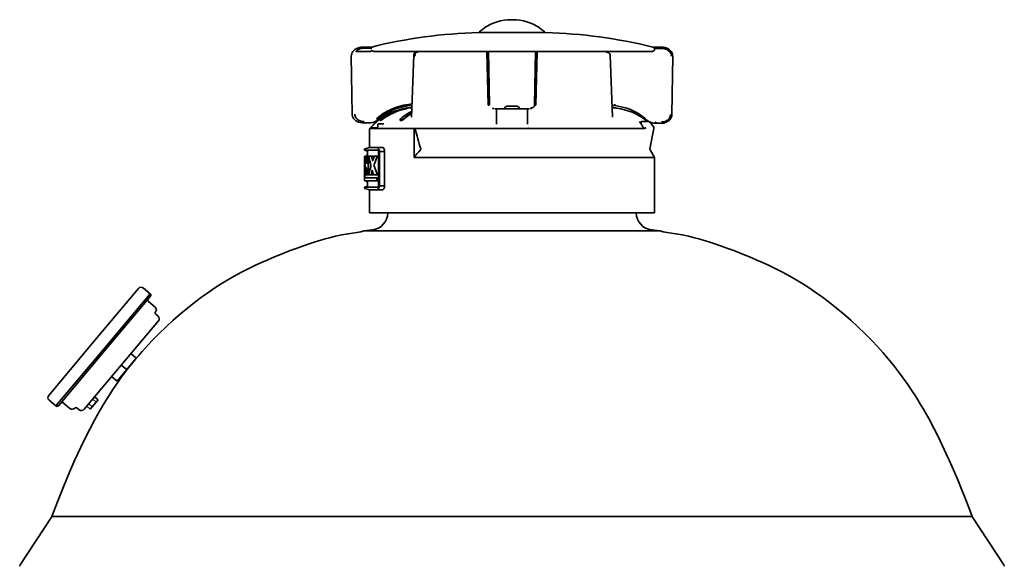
# Model space of a CAD drawing. Extents: x 6.5 to 64.9, y -6 to 65.8.
# Tile 14 of 25: x 38.1 to 60.1, y 15.9 to 28.2. Entities that reach past the tile are written whole.
import ezdxf

# ---------------------------------------------------------------- set-up
doc = ezdxf.new("R2010")
doc.units = 0
doc.header["$MEASUREMENT"] = 0

msp = doc.modelspace()

# ---------------------------------------------------------------- linework, layer by layer
at = {"color": 7, "lineweight": 35}
for p, q in [((48.754253, 27.871493), (48.347783, 27.871493)), ((48.348004, 27.871493), (48.360144, 27.871493)), ((49.097857, 27.871493), (48.754253, 27.871493)), ((49.764606, 27.871493), (49.097857, 27.871493)), ((49.847926, 27.871493), (49.764606, 27.871493)), ((49.83385, 27.871493), (49.847926, 27.871493)), ((45.745441, 27.545149), (45.746393, 27.545154)), ((45.745542, 27.545241), (45.975116, 27.546896)), ((45.762435, 27.545301), (45.745542, 27.545241)), ((45.984858, 27.546906), (45.762435, 27.545301)), ((45.984862, 27.546875), (45.762483, 27.545269)), ((45.772292, 27.522131), (45.917108, 27.523177)), ((45.952663, 27.546961), (45.951264, 27.546601)), ((45.971641, 27.546781), (45.975092, 27.546805)), ((45.975116, 27.546805), (45.975053, 27.546805)), ((45.984858, 27.546906), (45.975116, 27.546896)), ((45.978543, 27.546829), (45.97748, 27.546603)), ((52.450326, 27.545241), (52.24397, 27.54673)), ((52.24421, 27.546665), (52.433433, 27.545301)), ((52.450427, 27.545149), (52.24432, 27.546637)), ((52.433433, 27.545301), (52.450326, 27.545241)), ((45.522225, 26.04856), (45.504987, 27.343481)), ((45.934203, 27.448303), (45.611159, 27.445972)), ((46.023819, 27.44892), (46.021815, 27.448889)), ((46.022315, 27.448891), (46.021815, 27.448889)), ((46.023886, 27.448923), (46.022315, 27.448891)), ((46.02232, 27.448966), (49.598605, 27.448966)), ((46.025021, 27.448966), (46.023882, 27.448923)), ((46.847433, 25.980535), (46.898909, 27.36374)), ((46.898909, 27.36374), (46.898919, 27.363896)), ((46.914106, 27.402072), (46.913169, 27.448966)), ((48.537775, 27.448966), (48.562281, 26.244365)), ((48.571114, 27.448966), (48.595557, 26.244694)), ((49.598403, 26.244694), (49.622846, 27.448966)), ((49.598605, 27.448966), (51.87648, 27.448966)), ((49.6563, 27.448966), (49.631679, 26.244365)), ((51.256627, 27.420664), (51.257247, 27.448966)), ((51.295055, 27.363558), (51.346527, 25.98053)), ((51.29506, 27.363558), (51.29506, 27.363692)), ((51.876538, 27.448964), (52.223799, 27.448964)), ((52.206901, 27.448894), (52.210443, 27.448961)), ((52.3034, 27.51467), (52.459933, 27.513562)), ((52.673542, 26.040803), (52.690881, 27.343447)), ((48.562281, 26.244365), (48.588382, 26.244596)), ((49.096978, 26.226141), (48.978867, 26.226141)), ((49.215088, 26.226141), (49.096978, 26.226141)), ((49.605574, 26.244596), (49.631679, 26.244365)), ((51.336939, 26.238122), (51.389083, 26.238122)), ((51.338929, 26.184728), (51.336939, 26.238122)), ((51.389002, 26.238), (51.336944, 26.238)), ((46.68074, 26.169741), (46.69028, 26.171755)), ((46.694374, 26.171844), (46.684407, 26.169741)), ((46.707956, 26.169741), (46.709965, 26.170181)), ((46.709965, 26.170181), (46.745019, 26.178296)), ((46.727194, 26.184728), (46.731024, 26.184728)), ((46.727194, 26.178286), (46.727194, 26.184728)), ((46.730991, 26.184728), (46.730991, 26.178286)), ((46.745019, 26.184728), (46.730991, 26.184728)), ((46.730991, 26.178286), (46.745019, 26.178286)), ((46.745019, 26.184728), (46.747999, 26.184728)), ((46.745019, 26.178288), (46.745019, 26.184728)), ((46.747984, 26.171267), (46.747984, 26.184728)), ((46.795342, 26.184728), (46.802897, 26.184728)), ((46.802897, 26.184728), (46.855031, 26.184728)), ((46.84739, 25.979948), (46.847308, 25.979004)), ((46.847433, 25.980535), (46.847409, 25.979951)), ((48.728037, 26.166218), (48.771977, 26.166218)), ((48.746977, 26.141237), (48.746977, 26.141163)), ((48.746977, 26.141144), (48.746977, 25.825099)), ((48.771977, 26.166218), (48.771713, 26.166017)), ((48.771977, 26.166218), (49.096978, 26.166218)), ((49.096978, 26.166218), (49.421978, 26.166218)), ((49.422242, 26.166017), (49.421978, 26.166218)), ((49.422011, 26.166218), (49.465914, 26.166218)), ((49.446978, 26.141163), (49.446978, 26.141237)), ((49.446978, 25.825099), (49.446978, 26.141144)), ((51.398618, 26.184728), (51.338924, 26.184728)), ((51.346546, 25.979943), (51.346527, 25.98053)), ((51.346647, 25.979002), (51.346565, 25.979943)), ((45.758561, 25.850467), (45.75761, 25.850491)), ((45.758561, 25.850498), (45.766448, 25.85028)), ((45.765655, 25.85027), (45.766462, 25.850249)), ((45.775531, 25.850164), (45.906814, 25.851015)), ((45.906814, 25.85109), (45.906925, 25.851092)), ((46.094884, 25.806534), (46.094884, 25.782733)), ((46.114569, 25.826219), (46.178498, 25.826219)), ((46.15441, 25.903366), (46.15441, 25.914835)), ((46.159077, 25.902592), (46.1554, 25.902592)), ((46.155405, 25.914062), (46.159086, 25.914062)), ((46.231949, 25.826219), (46.178498, 25.826219)), ((46.208016, 25.944666), (46.217983, 25.951947)), ((46.217997, 25.941097), (46.20803, 25.933696)), ((46.596266, 25.909385), (46.596266, 25.920763)), ((46.615053, 25.902597), (46.604734, 25.902597)), ((46.604749, 25.914062), (46.615072, 25.914062)), ((51.946724, 25.880764), (51.961194, 25.858166)), ((51.987112, 25.87287), (51.987112, 25.820276)), ((51.997613, 25.883301), (52.149577, 25.883301)), ((52.149577, 25.883301), (52.102147, 25.883301)), ((52.182992, 25.868256), (52.182641, 25.868422)), ((52.18279, 25.86835), (52.182992, 25.868256)), ((52.427806, 25.84099), (52.30128, 25.841903)), ((45.913312, 25.30054), (45.913312, 25.718345)), ((46.909314, 25.72622), (45.921189, 25.72622)), ((45.943839, 25.72622), (46.090453, 25.72622)), ((46.090727, 25.72622), (46.166425, 25.72622)), ((46.166425, 25.72622), (46.189936, 25.72622)), ((46.189936, 25.72622), (46.938395, 25.72622)), ((46.906176, 25.718345), (46.906176, 25.077801)), ((46.909314, 25.72622), (46.933055, 25.72622)), ((48.744387, 25.72622), (46.933055, 25.72622)), ((46.938395, 25.72622), (48.712173, 25.72622)), ((48.712173, 25.72622), (48.742815, 25.72622)), ((48.742815, 25.72622), (48.744387, 25.72622)), ((48.744387, 25.72622), (49.096978, 25.72622)), ((49.096978, 25.72622), (49.449573, 25.72622)), ((52.06592, 25.72622), (49.096978, 25.72622)), ((49.449573, 25.72622), (49.451145, 25.72622)), ((49.451145, 25.72622), (49.481787, 25.72622)), ((49.481787, 25.72622), (52.016779, 25.72622)), ((52.265841, 25.725487), (52.1797, 25.273961)), ((52.265981, 25.726962), (52.265841, 25.725487)), ((52.265981, 25.726962), (52.265981, 25.753599)), ((45.801094, 25.263578), (45.801094, 25.248829)), ((46.105923, 25.240315), (45.807207, 25.240315)), ((45.807207, 25.240315), (46.105923, 25.240315)), ((45.862283, 25.221755), (45.807207, 25.240315)), ((45.913312, 25.30054), (45.80775, 25.272255)), ((45.810999, 25.105629), (45.81097, 25.105584)), ((45.81097, 25.105584), (45.810999, 25.105629)), ((45.818573, 25.105629), (45.810999, 25.105629)), ((45.811806, 25.105629), (45.810999, 25.105629)), ((45.811806, 25.105629), (45.817107, 25.105629)), ((45.817107, 25.105629), (45.811806, 25.105629)), ((45.824162, 25.105629), (45.817107, 25.105629)), ((45.818578, 25.105629), (45.860735, 25.105629)), ((45.824316, 25.105629), (45.831842, 25.105629)), ((45.831842, 25.105629), (45.824316, 25.105629)), ((45.83153, 25.105624), (45.831852, 25.105629)), ((45.850777, 25.105629), (45.83165, 25.105629)), ((45.864493, 25.105629), (45.831842, 25.105629)), ((45.831847, 25.105629), (45.881434, 25.105629)), ((45.833298, 25.100516), (45.855953, 25.100386)), ((45.850393, 25.10562), (45.850796, 25.105629)), ((45.861254, 25.105658), (45.861254, 25.138848)), ((45.861254, 25.138848), (45.868401, 25.138848)), ((45.864575, 25.105629), (45.887091, 25.105629)), ((45.887091, 25.105629), (45.864575, 25.105629)), ((45.868401, 25.213241), (45.868401, 25.109212)), ((45.881434, 25.105629), (45.881742, 25.105634)), ((45.886807, 25.105624), (45.887115, 25.105629)), ((45.911361, 25.105629), (45.887091, 25.105629)), ((45.960987, 25.105629), (45.911346, 25.105629)), ((45.911399, 25.105629), (45.952778, 25.105629)), ((45.952778, 25.105629), (45.911399, 25.105629)), ((46.208765, 25.30054), (45.913317, 25.30054)), ((45.936784, 25.105629), (45.937043, 25.105632)), ((45.952615, 25.105627), (45.952802, 25.105629)), ((46.002178, 25.105629), (45.952778, 25.105629)), ((45.956757, 25.099583), (46.00608, 25.099302)), ((46.002202, 25.105629), (46.002341, 25.105629)), ((46.009925, 25.085247), (46.006129, 25.099588)), ((46.02517, 25.105629), (46.073988, 25.105629)), ((46.025189, 25.105629), (46.069168, 25.105629)), ((46.069168, 25.105629), (46.025189, 25.105629)), ((46.069192, 25.105629), (46.115564, 25.105629)), ((46.115535, 25.210711), (46.115535, 24.446043)), ((46.116405, 25.210711), (46.115569, 25.210711)), ((46.116405, 25.210711), (46.116405, 24.446043)), ((46.132712, 25.210711), (46.122869, 25.210711)), ((46.122869, 24.446043), (46.122869, 25.210711)), ((46.133106, 25.210711), (46.132712, 25.210711)), ((46.133106, 25.210711), (46.246943, 25.210711)), ((46.133106, 24.446043), (46.133106, 25.210711)), ((46.246943, 25.210711), (46.246943, 24.446043)), ((52.184165, 25.247089), (52.280643, 25.077801)), ((45.801026, 24.970823), (45.801026, 24.603096)), ((45.802559, 25.091099), (45.80255, 25.091245)), ((45.814444, 25.087662), (45.814444, 24.704732)), ((45.814493, 24.704732), (45.814493, 25.087662)), ((45.851522, 24.935908), (45.853786, 24.957458)), ((45.853752, 25.087662), (45.853752, 24.957458)), ((45.853925, 25.087662), (45.853786, 25.087662)), ((45.853786, 24.957458), (45.853925, 24.957458)), ((45.853925, 24.957458), (45.853925, 25.087662)), ((45.880012, 25.087662), (45.880012, 24.70459)), ((45.880012, 25.087662), (45.890407, 25.087662)), ((45.890407, 25.087662), (45.891017, 25.087662)), ((45.891017, 25.087662), (45.891017, 24.70459)), ((45.891017, 24.70459), (45.891017, 25.087662)), ((45.940677, 24.91154), (45.940677, 24.864093)), ((45.984564, 25.009239), (45.981513, 25.009223)), ((46.906176, 25.077801), (49.096978, 25.077801)), ((49.096978, 25.077801), (52.280643, 25.077801)), ((52.280643, 25.077801), (52.280643, 23.836783)), ((45.810768, 24.683081), (45.810191, 24.623653)), ((45.810191, 24.623653), (45.810768, 24.683081)), ((45.814493, 24.704732), (45.814444, 24.704732)), ((45.83672, 24.686767), (45.824316, 24.686767)), ((45.824316, 24.686767), (45.83672, 24.686767)), ((45.828848, 24.834938), (45.828848, 24.704732)), ((45.828848, 24.834938), (45.837772, 24.834938)), ((45.828848, 24.704732), (45.838935, 24.704732)), ((45.836244, 24.686779), (45.83672, 24.686767)), ((45.836244, 24.686779), (45.836734, 24.686767)), ((45.83672, 24.686767), (45.868626, 24.686767)), ((45.839036, 24.82673), (45.838935, 24.704732)), ((45.839041, 24.704732), (45.839041, 24.826687)), ((45.872308, 24.686044), (45.921991, 24.686044)), ((45.88712, 24.686623), (45.872346, 24.686046)), ((45.872346, 24.686041), (45.88712, 24.686623)), ((45.880012, 24.70459), (45.890407, 24.70459)), ((45.890407, 24.70459), (45.891017, 24.70459)), ((45.911995, 24.686767), (45.942998, 24.686767)), ((45.942974, 24.686767), (45.912014, 24.686767)), ((45.912014, 24.686767), (45.942974, 24.686767)), ((45.94283, 24.686767), (45.942998, 24.686767)), ((45.992432, 24.686767), (45.942974, 24.686767)), ((45.942988, 24.686767), (45.992446, 24.686767)), ((45.996099, 24.692227), (45.946708, 24.691919)), ((45.975664, 24.783465), (45.973304, 24.783465)), ((45.992446, 24.686767), (45.992576, 24.686765)), ((45.996099, 24.692227), (45.999357, 24.703915)), ((46.070148, 24.686767), (46.013126, 24.686767)), ((46.013126, 24.686767), (46.070148, 24.686767)), ((46.070172, 24.686767), (46.115545, 24.686767)), ((45.802963, 24.610961), (45.802165, 24.57551)), ((45.802165, 24.575303), (45.80217, 24.575681)), ((45.862283, 24.435002), (45.807207, 24.416439)), ((46.078938, 24.551375), (45.81133, 24.551375)), ((45.81133, 24.551375), (46.078938, 24.551375)), ((45.812215, 24.623886), (46.078938, 24.623886)), ((46.078938, 24.623886), (45.812215, 24.623886)), ((45.861254, 24.517909), (45.861254, 24.551375)), ((45.861288, 24.517909), (45.868401, 24.517909)), ((45.868401, 24.547083), (45.868401, 24.443513)), ((46.073805, 24.60592), (46.073805, 24.569339)), ((46.073805, 24.60592), (46.083749, 24.60592)), ((46.073805, 24.569339), (46.083749, 24.569339)), ((46.078789, 24.623884), (46.078986, 24.623886)), ((46.078789, 24.551375), (46.078986, 24.551375)), ((46.11554, 24.623886), (46.078938, 24.623886)), ((46.078938, 24.551375), (46.11554, 24.551375)), ((46.083749, 24.60592), (46.086219, 24.60592)), ((46.083749, 24.569339), (46.086219, 24.569339)), ((46.086219, 24.60592), (46.086219, 24.569339)), ((46.086219, 24.569339), (46.086219, 24.60592)), ((46.116405, 24.446043), (46.115535, 24.446043)), ((46.122869, 24.446043), (46.132712, 24.446043)), ((46.132712, 24.446043), (46.133106, 24.446043)), ((46.133106, 24.446043), (46.246943, 24.446043)), ((45.801094, 24.407928), (45.801094, 24.393176)), ((45.807207, 24.416439), (46.105923, 24.416439)), ((46.105923, 24.416439), (45.807207, 24.416439)), ((45.913312, 24.356216), (45.80775, 24.384499)), ((45.913312, 23.836783), (45.913312, 24.356216)), ((46.208765, 24.356216), (45.913312, 24.356216)), ((45.913312, 23.836783), (49.096978, 23.836783)), ((49.096978, 23.836783), (52.280643, 23.836783)), ((45.976538, 23.457113), (45.78211, 23.432802)), ((45.78211, 23.432802), (49.096978, 23.432802)), ((49.096978, 23.432802), (45.78211, 23.432802)), ((49.096978, 23.432802), (52.411845, 23.432802)), ((52.411845, 23.432802), (49.096978, 23.432802)), ((52.411845, 23.432802), (52.217422, 23.457113)), ((39.743362, 20.951411), (40.746133, 22.146469)), ((39.954476, 20.774265), (41.007863, 22.029642)), ((41.007863, 22.029642), (39.954476, 20.774265)), ((40.857068, 22.156175), (41.007863, 22.029642)), ((39.984635, 20.748957), (41.012717, 21.974177)), ((40.966955, 21.858391), (41.117828, 21.731793)), ((41.190416, 21.420341), (40.361626, 20.432624)), ((41.13547, 21.569231), (41.180713, 21.531271)), ((38.740588, 19.756352), (39.743362, 20.951411)), ((38.901088, 19.518887), (39.954476, 20.774265)), ((39.954476, 20.774265), (38.901088, 19.518887)), ((38.956554, 19.523738), (39.984635, 20.748957)), ((40.482264, 20.331399), (40.697368, 20.587752)), ((40.697368, 20.587752), (40.576729, 20.688979)), ((40.606906, 20.478208), (40.589677, 20.456168)), ((40.361626, 20.432624), (39.532834, 19.444909)), ((40.267156, 20.075044), (40.482264, 20.331399)), ((40.361626, 20.432624), (40.482264, 20.331399)), ((40.583486, 20.452035), (40.585279, 20.450533)), ((40.267156, 20.075044), (40.146518, 20.176271)), ((40.381037, 20.210761), (40.393028, 20.2007)), ((38.750293, 19.645419), (38.901088, 19.518887)), ((39.709912, 19.502823), (39.797577, 19.607296)), ((39.797577, 19.607296), (39.72218, 19.670564)), ((39.84141, 19.659534), (39.766012, 19.722799)), ((39.797577, 19.607296), (39.84141, 19.659534)), ((39.062635, 19.588909), (39.213507, 19.462312)), ((39.376663, 19.473166), (39.421901, 19.435206)), ((39.66608, 19.450585), (39.590682, 19.51385)), ((39.709912, 19.502823), (39.634515, 19.566088)), ((39.66608, 19.450585), (39.709912, 19.502823)), ((38.102359, 15.961854), (38.801111, 17.030421)), ((49.096978, 17.045661), (38.80886, 17.045661)), ((38.80886, 17.045661), (49.096978, 17.045661)), ((59.385097, 17.045661), (49.096978, 17.045661)), ((49.096978, 17.045661), (59.385097, 17.045661)), ((59.392844, 17.030421), (60.091596, 15.961854))]:
    msp.add_line(p, q, dxfattribs=at)
for points in [[(48.360105, 27.871493), (48.396405, 27.906482), (48.434386, 27.938939), (48.473732, 27.968853), (48.514121, 27.996213), (48.555231, 28.021017), (48.596797, 28.04334), (48.63858, 28.06329), (48.680333, 28.08098), (48.721808, 28.096515), (48.762779, 28.110008), (48.842788, 28.131353), (48.919707, 28.145978), (48.995621, 28.155083), (49.080844, 28.15936), (49.096978, 28.159492)], [(49.83385, 27.871493), (49.797556, 27.906482), (49.75957, 27.938939), (49.720223, 27.968853), (49.679835, 27.996213), (49.638725, 28.021017), (49.597158, 28.04334), (49.555376, 28.06329), (49.513622, 28.08098), (49.472147, 28.096515), (49.431176, 28.110008), (49.351172, 28.131353), (49.274249, 28.145978), (49.198339, 28.155083), (49.113111, 28.15936), (49.096978, 28.159492)], [(45.504987, 27.343459), (45.506995, 27.371298), (45.513676, 27.398624), (45.524922, 27.424941), (45.54056, 27.449728), (45.560264, 27.472515), (45.583684, 27.492832), (45.609717, 27.509888), (45.639831, 27.524481), (45.67799, 27.536847), (45.718182, 27.543763), (45.745532, 27.545241)], [(45.772292, 27.522131), (45.748541, 27.520793), (45.725069, 27.517135), (45.702933, 27.511412), (45.681566, 27.503506), (45.661958, 27.493796), (45.644277, 27.482499), (45.623207, 27.464367), (45.613144, 27.452111), (45.610895, 27.448046), (45.610558, 27.447024), (45.611159, 27.445972)], [(45.920482, 27.52273), (45.94197, 27.517546), (45.9609, 27.515583), (45.96486, 27.516105)], [(52.243056, 27.546961), (52.261295, 27.539596), (52.274612, 27.529182), (52.28321, 27.516554), (52.287031, 27.502468), (52.285661, 27.488319), (52.279192, 27.474603), (52.268677, 27.463473), (52.252784, 27.454269), (52.235199, 27.449747), (52.223799, 27.448964)], [(52.3034, 27.51467), (52.301679, 27.51771), (52.295532, 27.52377), (52.287487, 27.52941), (52.269335, 27.537441), (52.260271, 27.540185)], [(52.459952, 27.513562), (52.458804, 27.529352), (52.455358, 27.540752), (52.453815, 27.543198), (52.451547, 27.544947), (52.450326, 27.545147)], [(52.690881, 27.343447), (52.688873, 27.371283), (52.682192, 27.398622), (52.670946, 27.424939), (52.655308, 27.449725), (52.635604, 27.472513), (52.612185, 27.49283), (52.586084, 27.509924), (52.556037, 27.524481), (52.517878, 27.536847), (52.477686, 27.543763), (52.450326, 27.545147)], [(45.974482, 27.46786), (45.972098, 27.467668), (45.963548, 27.46465), (45.944209, 27.454543), (45.934203, 27.448303)], [(46.021815, 27.448889), (46.005052, 27.450867), (45.990591, 27.45611), (45.9817, 27.461521), (45.974482, 27.46786)], [(46.898905, 27.363899), (46.902201, 27.381354), (46.910756, 27.397766), (46.924141, 27.411883), (46.94012, 27.422113), (46.951092, 27.426743)], [(46.929119, 27.342121), (46.909848, 27.351315), (46.900611, 27.35897), (46.899111, 27.362029), (46.898909, 27.36374)], [(46.92935, 27.342114), (46.92575, 27.362983), (46.927135, 27.383593), (46.929898, 27.393448), (46.934098, 27.402747), (46.945585, 27.417393), (46.957191, 27.425542), (46.968629, 27.430211)], [(51.242892, 27.426736), (51.2635, 27.416531), (51.276553, 27.40572), (51.287914, 27.390168), (51.293767, 27.374152), (51.29506, 27.363692)], [(52.459933, 27.513562), (52.484443, 27.511577), (52.508617, 27.507906), (52.539048, 27.499969), (52.556619, 27.49288), (52.579783, 27.479938), (52.610089, 27.456989), (52.62529, 27.441666), (52.641212, 27.418523), (52.644466, 27.412335), (52.656149, 27.383428), (52.660941, 27.361501), (52.661464, 27.343505)], [(46.069672, 25.939961), (46.120086, 25.985206), (46.1741, 26.027032), (46.218026, 26.057492), (46.263423, 26.086241), (46.309728, 26.112885), (46.3571, 26.137455), (46.40601, 26.160182), (46.458918, 26.182152), (46.512605, 26.201984), (46.565335, 26.219192), (46.618705, 26.234229), (46.671936, 26.24678), (46.726872, 26.257255), (46.782395, 26.265518), (46.858338, 26.27358)], [(46.089679, 25.919807), (46.147725, 25.97049), (46.209563, 26.017223), (46.275241, 26.060092), (46.344816, 26.099145), (46.417794, 26.134081), (46.49341, 26.164539), (46.571031, 26.190282), (46.65066, 26.211384), (46.73224, 26.227792), (46.815363, 26.239386), (46.857213, 26.243358)], [(49.520706, 26.188208), (49.54561, 26.190815), (49.55701, 26.194025), (49.567487, 26.198779), (49.576594, 26.204699), (49.584408, 26.21174), (49.590483, 26.219586), (49.594928, 26.227991), (49.597692, 26.236789), (49.598403, 26.244694)], [(51.389002, 26.238122), (51.390314, 26.238348), (51.391573, 26.239076), (51.393375, 26.24121), (51.396119, 26.247578), (51.397945, 26.255565), (51.398955, 26.269219)], [(51.401627, 26.236957), (51.469731, 26.226754), (51.536567, 26.21336), (51.602163, 26.196803), (51.666587, 26.177087), (51.729775, 26.15417), (51.791425, 26.128148), (51.850999, 26.099253), (51.908132, 26.06768), (51.962694, 26.033498), (52.014737, 25.99667), (52.064257, 25.957183), (52.11123, 25.91504)], [(45.522225, 26.04856), (45.52497, 26.020791), (45.532366, 25.993585), (45.544289, 25.967458), (45.560557, 25.942923), (45.580824, 25.920446), (45.604738, 25.900487), (45.636313, 25.881088), (45.66785, 25.867322), (45.706672, 25.856393), (45.746455, 25.851018), (45.75761, 25.850491)], [(45.580372, 26.048404), (45.580665, 26.034519), (45.583256, 26.019972), (45.589042, 26.001808), (45.596741, 25.984132), (45.605377, 25.968505), (45.615465, 25.954511), (45.634987, 25.934994), (45.66215, 25.914941), (45.680542, 25.904433), (45.699756, 25.896059), (45.719811, 25.889849), (45.743759, 25.885034), (45.785277, 25.881384)], [(45.937745, 25.739052), (45.962621, 25.769918), (45.989558, 25.800639), (46.018691, 25.831212), (46.064059, 25.874276), (46.116174, 25.918053), (46.173139, 25.96017), (46.234957, 26.000205), (46.301452, 26.037684), (46.372402, 26.072123), (46.447576, 26.103049), (46.526547, 26.130059), (46.608786, 26.152791), (46.665164, 26.165392)], [(46.684407, 26.169741), (46.628615, 26.15634), (46.5745, 26.140968), (46.521808, 26.12366), (46.470015, 26.104258), (46.395302, 26.071715), (46.323209, 26.034649), (46.256238, 25.994565), (46.194439, 25.951949)], [(46.217983, 25.951947), (46.277874, 25.993335), (46.341634, 26.031787), (46.387002, 26.056067), (46.434509, 26.079008), (46.485033, 26.100822), (46.536995, 26.120692), (46.617114, 26.146656), (46.707956, 26.169741)], [(46.707956, 26.161439), (46.642019, 26.145173), (46.577341, 26.125813), (46.514407, 26.103523), (46.438224, 26.071544), (46.38967, 26.048002), (46.321108, 26.01011), (46.256555, 25.968794), (46.217997, 25.941097)], [(46.747965, 26.171277), (46.747951, 26.171233), (46.747855, 26.171135), (46.747018, 26.170741), (46.739103, 26.168544), (46.707956, 26.161439)], [(48.673249, 26.188208), (48.67298, 26.180103), (48.671279, 26.167922), (48.669717, 26.163123), (48.668732, 26.16142)], [(48.718685, 26.164769), (48.724298, 26.166091), (48.728037, 26.166274)], [(49.475261, 26.164707), (49.472656, 26.165553), (49.465914, 26.166218)], [(49.525228, 26.161417), (49.524118, 26.163395), (49.521917, 26.171666)], [(52.087657, 25.910176), (52.028905, 25.95452), (51.968067, 25.994666), (51.904306, 26.03142), (51.836317, 26.065397), (51.764305, 26.096163), (51.688607, 26.123326), (51.609709, 26.14656), (51.528085, 26.165536), (51.444226, 26.179927), (51.415862, 26.183649)], [(52.673542, 26.040803), (52.670567, 26.011581), (52.662507, 25.982962), (52.649527, 25.955587), (52.631913, 25.930104), (52.609796, 25.906785), (52.583796, 25.886401), (52.556498, 25.870395), (52.522194, 25.855984), (52.487875, 25.846726), (52.446001, 25.841341), (52.427772, 25.840896)], [(52.644125, 26.040863), (52.643735, 26.026698), (52.641232, 26.012513), (52.635873, 25.995354), (52.628722, 25.978701), (52.616928, 25.957678), (52.598896, 25.935371), (52.575304, 25.915441), (52.542922, 25.895436), (52.518868, 25.885094), (52.488831, 25.87715), (52.453815, 25.872719), (52.438081, 25.872111)], [(45.775641, 25.850164), (45.777809, 25.850941), (45.779044, 25.852108), (45.781485, 25.856347), (45.783807, 25.864388), (45.785277, 25.881384)], [(46.089329, 25.73364), (46.091722, 25.743079), (46.094461, 25.767368), (46.094884, 25.782733)], [(46.194439, 25.951949), (46.166574, 25.929181), (46.156357, 25.91849), (46.154771, 25.916042), (46.154454, 25.915152), (46.15442, 25.914835)], [(46.20803, 25.933696), (46.183818, 25.916486), (46.172682, 25.909203), (46.162186, 25.90346), (46.159903, 25.902696), (46.159077, 25.902592)], [(46.159082, 25.914066), (46.159894, 25.914162), (46.162153, 25.9149), (46.172581, 25.920513), (46.183659, 25.927636), (46.208016, 25.944666)], [(46.604734, 25.902597), (46.59927, 25.903765), (46.596569, 25.907119), (46.596266, 25.909385)], [(46.618306, 25.951949), (46.606407, 25.940066), (46.59852, 25.928611), (46.596281, 25.920763)], [(46.596281, 25.920763), (46.596858, 25.917803), (46.598655, 25.915611), (46.601687, 25.914357), (46.604739, 25.914062)], [(46.656408, 25.919987), (46.643408, 25.912312), (46.630172, 25.906132), (46.618104, 25.902813), (46.615053, 25.902597)], [(46.615072, 25.914069), (46.625986, 25.916094), (46.638669, 25.921222), (46.656393, 25.931171)], [(52.080184, 25.755598), (52.077661, 25.74063), (52.075359, 25.733361)], [(52.301246, 25.841805), (52.265346, 25.844308), (52.228783, 25.851585), (52.194118, 25.863347), (52.182641, 25.868444)], [(46.089329, 25.73364), (46.088685, 25.729082), (46.08929, 25.727301)], [(46.16816, 25.727301), (46.174686, 25.735983), (46.1772, 25.73828)], [(46.906176, 25.718345), (46.906772, 25.722971), (46.907526, 25.724819), (46.9083, 25.725795), (46.908709, 25.726071), (46.909314, 25.72622)], [(46.933055, 25.72622), (46.932455, 25.726068), (46.932041, 25.72579), (46.931263, 25.724788), (46.930523, 25.722935), (46.929941, 25.718345)], [(48.719141, 25.73871), (48.726672, 25.73358), (48.731017, 25.730339), (48.739167, 25.726686), (48.742815, 25.72622)], [(49.474814, 25.738713), (49.469677, 25.735478), (49.464602, 25.73153), (49.457037, 25.727316), (49.451145, 25.72622)], [(52.028016, 25.749211), (52.0289, 25.746768), (52.028986, 25.745573), (52.02804, 25.743072)], [(52.029717, 25.735627), (52.030053, 25.743841), (52.028016, 25.749211)], [(52.075359, 25.733359), (52.072302, 25.729827), (52.069447, 25.727431), (52.065925, 25.72622)], [(52.075359, 25.733361), (52.076863, 25.73328), (52.079958, 25.732059), (52.08275, 25.729719), (52.084086, 25.726962)], [(45.801834, 25.092475), (45.802314, 25.099), (45.806217, 25.104245), (45.810999, 25.105629)], [(45.811806, 25.105629), (45.805919, 25.10345), (45.802905, 25.098137), (45.80255, 25.091245)], [(45.808658, 25.084238), (45.808432, 25.095174), (45.808226, 25.096472), (45.808173, 25.096592), (45.808149, 25.096628), (45.80811, 25.096645)], [(45.824306, 25.105629), (45.818328, 25.103411), (45.815069, 25.097404), (45.814459, 25.087662)], [(45.817107, 25.105629), (45.81715, 25.105617), (45.817237, 25.105516), (45.817323, 25.105317), (45.817741, 25.102859)], [(45.817741, 25.102859), (45.817347, 25.105245), (45.817237, 25.105514), (45.817184, 25.105588), (45.817107, 25.105629)], [(45.831842, 25.105629), (45.831919, 25.10562), (45.832063, 25.105528), (45.832207, 25.105346), (45.832486, 25.10474), (45.833298, 25.100547)], [(45.833298, 25.100547), (45.832683, 25.104089), (45.832298, 25.105182), (45.832097, 25.105492), (45.831996, 25.105581), (45.831842, 25.105629)], [(45.864556, 25.105629), (45.858193, 25.103226), (45.855184, 25.098639), (45.853834, 25.09002), (45.853786, 25.087662)], [(45.861288, 25.138848), (45.862316, 25.148438), (45.865584, 25.154219), (45.868401, 25.156043)], [(45.887091, 25.105629), (45.887523, 25.105521), (45.887807, 25.105322), (45.88835, 25.104661), (45.889869, 25.100316), (45.891017, 25.087662)], [(45.891017, 25.087662), (45.889845, 25.100429), (45.888787, 25.103834), (45.888158, 25.10494), (45.887442, 25.105555), (45.887091, 25.105629)], [(45.911399, 25.105629), (45.904733, 25.10314), (45.901177, 25.097409), (45.899918, 25.088866), (45.900653, 25.079886)], [(45.90072, 25.081701), (45.90036, 25.091363), (45.900975, 25.094619), (45.901427, 25.095777), (45.901835, 25.096371), (45.902052, 25.096548), (45.902378, 25.096645)], [(45.952778, 25.105629), (45.953379, 25.105516), (45.954527, 25.104618), (45.955383, 25.103308), (45.956757, 25.099588)], [(45.956757, 25.099588), (45.955378, 25.103325), (45.954499, 25.104656), (45.953355, 25.105519), (45.952778, 25.105629)], [(46.025165, 25.105629), (46.018408, 25.103322), (46.013895, 25.096724)], [(46.069168, 25.105629), (46.069913, 25.105531), (46.07135, 25.104764), (46.072402, 25.103668), (46.074127, 25.100578), (46.075944, 25.093389), (46.076266, 25.085521), (46.074291, 25.075155)], [(46.074291, 25.075155), (46.076247, 25.085139), (46.074868, 25.098488), (46.07195, 25.104202), (46.070066, 25.105485), (46.069168, 25.105629)], [(46.122869, 25.210711), (46.121153, 25.23065), (46.115949, 25.248408), (46.110181, 25.257926), (46.103054, 25.26309), (46.099998, 25.263578)], [(46.099998, 25.248829), (46.102588, 25.248351), (46.107365, 25.244691), (46.111628, 25.237499), (46.114492, 25.228432), (46.116405, 25.210711)], [(46.133106, 25.210711), (46.132442, 25.224218), (46.130337, 25.237782), (46.12531, 25.253937), (46.117842, 25.266205), (46.112161, 25.270775), (46.106447, 25.272255)], [(46.107697, 25.240029), (46.107654, 25.240044), (46.107721, 25.239993), (46.108197, 25.239565), (46.109869, 25.237335), (46.113603, 25.22769), (46.115569, 25.210711)], [(46.246943, 25.210711), (46.246146, 25.228752), (46.243752, 25.246226), (46.239831, 25.262377), (46.234535, 25.27646), (46.224841, 25.291895), (46.219381, 25.29685), (46.21372, 25.299745), (46.208765, 25.30054)], [(47.048902, 25.247094), (47.053747, 25.254351), (47.056693, 25.266582)], [(45.808658, 25.084238), (45.808826, 25.083753), (45.809725, 25.082799), (45.813397, 25.081328), (45.814454, 25.081119)], [(45.942652, 24.871069), (45.944358, 24.881798), (45.943652, 24.899282), (45.942835, 24.903202)], [(46.016706, 24.917422), (46.014919, 24.905278), (46.016514, 24.892989)], [(46.016514, 24.892989), (46.014919, 24.90509), (46.016706, 24.917422)], [(45.814459, 24.704732), (45.815069, 24.69499), (45.817823, 24.689456), (45.823119, 24.686844), (45.824325, 24.686767)], [(45.838935, 24.704732), (45.838013, 24.690088), (45.837282, 24.687351), (45.837013, 24.686914), (45.836874, 24.686803), (45.83672, 24.686767)], [(45.83672, 24.686767), (45.836806, 24.686779), (45.836989, 24.68689), (45.837172, 24.687118), (45.837527, 24.687918), (45.83844, 24.692729), (45.839041, 24.704732)], [(45.862081, 24.695867), (45.86483, 24.689543), (45.871034, 24.686128), (45.872303, 24.686044)], [(45.891017, 24.70459), (45.890301, 24.694293), (45.88934, 24.68991), (45.888364, 24.68762), (45.887797, 24.686918), (45.88735, 24.686659), (45.88712, 24.686623)], [(45.88712, 24.686623), (45.887715, 24.686858), (45.888114, 24.68726), (45.888879, 24.688627), (45.889801, 24.691628), (45.891017, 24.70459)], [(45.901364, 24.712971), (45.900624, 24.701507), (45.902691, 24.692738), (45.907026, 24.688077), (45.912005, 24.686767)], [(45.902994, 24.695749), (45.902585, 24.695903), (45.902316, 24.696179), (45.901826, 24.697088), (45.900889, 24.701867), (45.901398, 24.710987)], [(45.94666, 24.692227), (45.945362, 24.688841), (45.944545, 24.687635), (45.943512, 24.686863), (45.942974, 24.686767)], [(45.942974, 24.686767), (45.943652, 24.686926), (45.944103, 24.687214), (45.944964, 24.688175), (45.94666, 24.692227)], [(46.001721, 24.696247), (46.006028, 24.689353), (46.013097, 24.686767)], [(46.075497, 24.716658), (46.077073, 24.709343), (46.076362, 24.695807), (46.074642, 24.690766), (46.072119, 24.687466), (46.070148, 24.686767)], [(46.070148, 24.686767), (46.07122, 24.686971), (46.073431, 24.688781), (46.075987, 24.694351), (46.077242, 24.707238), (46.075497, 24.716658)], [(45.802161, 24.563144), (45.801214, 24.580739), (45.801026, 24.603096)], [(45.802161, 24.57557), (45.802242, 24.560763), (45.804078, 24.555039), (45.808927, 24.551699), (45.81133, 24.551372)], [(45.802343, 24.560357), (45.802286, 24.560624), (45.802185, 24.562661), (45.802165, 24.575303)], [(45.81221, 24.623886), (45.806332, 24.621702), (45.803223, 24.615834), (45.802963, 24.610961)], [(45.868401, 24.500713), (45.863623, 24.505029), (45.861773, 24.510921), (45.861288, 24.517909)], [(46.078938, 24.623886), (46.079962, 24.623709), (46.081875, 24.622341), (46.084532, 24.617384), (46.086219, 24.60592)], [(46.086219, 24.60592), (46.08571, 24.612489), (46.084056, 24.618672), (46.0821, 24.622084), (46.080947, 24.623182), (46.078938, 24.623886)], [(46.086219, 24.569339), (46.085681, 24.562609), (46.084013, 24.556483), (46.082139, 24.553227), (46.080985, 24.55211), (46.079635, 24.551452), (46.078938, 24.551375)], [(46.078938, 24.551375), (46.080005, 24.551572), (46.082115, 24.553194), (46.083513, 24.555393), (46.085421, 24.561188), (46.086219, 24.569339)], [(46.116405, 24.446043), (46.115184, 24.431724), (46.111431, 24.418801), (46.108389, 24.413378), (46.10465, 24.409523), (46.099998, 24.407928)], [(46.099998, 24.393176), (46.105323, 24.394671), (46.110249, 24.398902), (46.11616, 24.408838), (46.120235, 24.421593), (46.122869, 24.446043)], [(46.133106, 24.446043), (46.131111, 24.422898), (46.128588, 24.412034), (46.124993, 24.402091), (46.120043, 24.393301), (46.114002, 24.387101), (46.106447, 24.384499)], [(46.115569, 24.446043), (46.113603, 24.429064), (46.109869, 24.419419), (46.107908, 24.416917), (46.107721, 24.416763), (46.107649, 24.416713), (46.107697, 24.416725)], [(46.246943, 24.446043), (46.245982, 24.42632), (46.242964, 24.406597), (46.238648, 24.390694), (46.232564, 24.376293), (46.224783, 24.364797), (46.216882, 24.358372), (46.208765, 24.356216)], [(45.78211, 23.432802), (45.717725, 23.417428), (45.674179, 23.409013), (45.586279, 23.394893), (45.431168, 23.37121), (45.291248, 23.345431), (45.152636, 23.315526), (45.015268, 23.281827), (44.918631, 23.255839), (44.822546, 23.228243), (44.715845, 23.195683), (44.609731, 23.161455), (44.409953, 23.092644), (44.2752, 23.043528), (44.140909, 22.992885), (43.884263, 22.892086), (43.751874, 22.837702), (43.620125, 22.781677), (43.498521, 22.728079), (43.377671, 22.672814), (43.211728, 22.593297), (43.047697, 22.510037), (42.885858, 22.422714), (42.740743, 22.339463), (42.597161, 22.252108), (42.455795, 22.161183), (42.317265, 22.067304), (42.154849, 21.95115), (41.99548, 21.830735), (41.839119, 21.706339), (41.685714, 21.578235), (41.522356, 21.435186), (41.362872, 21.288714), (41.206987, 21.138464), (41.054519, 20.983988), (40.901508, 20.820608), (40.825834, 20.736394), (40.751367, 20.651135), (40.67984, 20.566846), (40.609539, 20.48157)], [(52.411845, 23.432802), (52.47623, 23.417428), (52.519776, 23.409013), (52.607677, 23.394893), (52.762792, 23.37121), (52.902707, 23.345431), (53.041319, 23.315526), (53.178687, 23.281827), (53.275324, 23.255839), (53.371414, 23.228243), (53.47811, 23.195683), (53.584229, 23.161455), (53.784002, 23.092644), (53.91876, 23.043528), (54.053047, 22.992885), (54.309697, 22.892086), (54.442086, 22.837702), (54.57383, 22.781677), (54.695435, 22.728079), (54.816289, 22.672814), (54.982233, 22.593297), (55.146263, 22.510037), (55.308098, 22.422714), (55.453217, 22.339463), (55.596799, 22.252108), (55.73816, 22.161183), (55.876691, 22.067304), (56.039107, 21.95115), (56.198476, 21.830735), (56.354841, 21.706339), (56.508241, 21.578235), (56.671599, 21.435186), (56.831088, 21.288714), (56.986968, 21.138464), (57.139436, 20.983988), (57.265687, 20.84983), (57.388854, 20.712907), (57.508785, 20.573216), (57.625334, 20.430757), (57.738345, 20.285536), (57.843604, 20.143243), (57.945691, 19.998251), (58.044337, 19.851269), (58.10742, 19.753581), (58.169186, 19.655026), (58.233075, 19.549979), (58.295576, 19.444059), (58.413418, 19.235578), (58.526496, 19.024317), (58.623268, 18.834469), (58.716753, 18.642924), (58.807181, 18.449906), (58.873132, 18.304311), (58.937589, 18.158096), (59.062423, 17.86414), (59.145854, 17.660088), (59.227266, 17.455516), (59.306929, 17.250635), (59.385097, 17.045661)], [(40.369224, 20.169279), (40.30384, 20.078055), (40.239784, 19.985885), (40.175219, 19.890084), (40.111997, 19.793365), (39.99114, 19.600128), (39.875104, 19.403799), (39.763626, 19.204693), (39.656435, 19.003116), (39.553259, 18.799369), (39.453817, 18.593738), (39.389459, 18.455738), (39.326547, 18.3171), (39.204726, 18.038193), (39.135466, 17.873612), (39.0677, 17.708541), (38.936114, 17.377394), (38.80886, 17.045661)]]:
    msp.add_lwpolyline(points, dxfattribs=at)
for centre, radius, start, end in [((48.641439, 16.703643), 11.17171, 91.506244, 103.926492), ((49.55428, 16.703643), 11.17171, 76.073452, 88.493802), ((45.917257, 27.511289), 0.011887, 74.272297, 90.729303), ((45.974977, 27.589359), 0.042461, 270.185143, 278.47965), ((47.007682, 27.265012), 0.171352, 105.643437, 109.253944), ((46.137945, 30.346519), 3.030542, 285.767954, 287.036654), ((52.05601, 30.346519), 3.030541, 252.963347, 254.232151), ((51.186418, 27.265469), 0.170875, 70.734675, 74.357729), ((52.207305, 27.522477), 0.073584, 267.117043, 272.530344), ((49.096978, 26.029781), 0.229143, 121.027073, 143.45725), ((49.096978, 26.029781), 0.229143, 36.542752, 58.972932), ((51.384873, 26.10286), 0.135139, 82.879954, 89.997878), ((47.281177, 25.191799), 1.008585, 115.180895, 131.089389), ((46.978236, 24.80604), 1.395773, 102.306405, 104.247518), ((47.346581, 25.192686), 1.007491, 119.481319, 131.094894), ((47.34536, 25.195147), 0.996683, 119.775673, 131.544553), ((46.827743, 25.504955), 0.680815, 98.497393, 101.648473), ((46.828786, 25.517878), 0.667628, 98.423258, 101.614562), ((46.950559, 24.759111), 1.434939, 96.902448, 98.115756), ((46.795342, 26.043233), 0.141495, 90.000003, 96.995926), ((48.698216, 26.208527), 0.048308, 282.800981, 295.067857), ((48.771905, 26.141071), 0.024935, 90.434778, 179.83231), ((48.771977, 26.141218), 0.025, 90.000003, 180.000005), ((49.421978, 26.141218), 0.025, 0, 89.999996), ((49.422055, 26.141071), 0.024935, 0.167697, 89.565213), ((49.421814, 26.141194), 0.025164, 0.055459, 18.296135), ((49.495778, 26.208782), 0.048563, 245.01606, 257.22434), ((49.618112, 26.186629), 0.097358, 181.110119, 188.842672), ((51.398618, 26.043233), 0.141495, 82.998628, 90.000003), ((45.773729, 26.14248), 0.292323, 268.417648, 270.374913), ((45.928277, 26.092945), 0.23672, 297.900145, 312.99041), ((46.114569, 25.806534), 0.019685, 90.000003, 179.999995), ((46.155208, 25.903388), 0.000801, 181.512349, 283.781612), ((46.155213, 25.914864), 0.000804, 182.032249, 282.810851), ((46.16964, 25.838815), 0.012595, 269.110297, 287.767444), ((46.532679, 26.126928), 0.23157, 302.29124, 310.918274), ((46.531213, 26.114886), 0.231641, 302.714869, 311.387338), ((51.291192, 25.372471), 0.82754, 27.081143, 35.93898), ((51.997214, 25.873192), 0.010091, 87.726069, 181.814107), ((52.062959, 25.879553), 0.03937, 5.46456, 51.115343), ((52.272382, 26.085325), 0.234461, 226.578579, 240.130754), ((52.149577, 25.875429), 0.007874, 46.450819, 90.000003), ((51.468477, 25.159114), 0.996286, 36.975028, 46.443712), ((52.283417, 26.103326), 0.255584, 239.995134, 246.703691), ((52.258109, 25.753599), 0.007874, 0, 36.998551), ((45.921189, 25.718345), 0.007874, 90.000003, 180.000005), ((45.943839, 25.734092), 0.007874, 140.87761, 269.999997), ((46.036079, 63.334524), 37.595625, 269.850136, 270.083469), ((46.091054, 25.728082), 0.00191, 203.821509, 259.947475), ((46.166156, 25.728512), 0.002324, 276.660456, 328.828922), ((46.935406, 25.71835), 0.005466, 180.060852, 195.724115), ((98.74133, 40.157247), 53.785901, 195.573769, 196.064149), ((52.016928, 25.739573), 0.013357, 269.365644, 342.860842), ((45.810076, 25.263576), 0.008986, 105.016009, 179.984118), ((45.810076, 25.248831), 0.008985, 180.009557, 251.365787), ((45.811003, 25.096637), 0.008992, 90.03192, 179.95356), ((45.845371, 25.092341), 0.042798, 174.224042, 181.663706), ((45.811811, 25.096637), 0.008993, 90.022822, 179.944421), ((45.817102, 25.096633), 0.008998, 89.985919, 179.909792), ((49.027662, 25.488793), 3.217872, 186.929796, 189.481677), ((49.038494, 25.489089), 3.228663, 186.912392, 189.461624), ((45.860394, 25.114602), 0.00898, 271.08636, 333.139619), ((45.861278, 25.114499), 0.008863, 269.69367, 348.765938), ((45.86123, 25.114619), 0.008991, 270.016663, 359.952233), ((45.859409, 25.213241), 0.008985, 0.009397, 71.365416), ((45.876297, 25.112672), 0.006396, 162.294119, 182.868989), ((45.87398, 25.114145), 0.008501, 269.10262, 337.367267), ((45.911385, 25.096621), 0.009006, 89.905725, 179.841872), ((45.914456, 25.113384), 0.007739, 268.376236, 326.102061), ((50.434373, 26.277831), 4.630046, 194.742685, 195.90211), ((50.486758, 26.29878), 4.68604, 194.827352, 195.969756), ((45.961212, 25.112682), 0.007043, 268.17592, 319.044792), ((49.935668, 23.733023), 4.152105, 160.826134, 162.156532), ((46.074171, 25.111154), 0.00552, 268.117331, 309.310137), ((46.108975, 25.24874), 0.00897, 179.426843, 250.070243), ((46.108956, 25.263679), 0.008946, 106.282716, 180.647237), ((46.105981, 25.235074), 0.005242, 71.625359, 90.633489), ((46.105909, 25.234774), 0.005543, 70.23614, 89.835818), ((56.39016, 17.22717), 12.311716, 139.35232, 140.382818), ((47.029972, 25.266527), 0.026724, 0.1204, 16.151686), ((52.218373, 25.266582), 0.03937, 169.198853, 209.67882), ((54.972193, 24.970602), 9.171169, 179.238589, 179.998625), ((45.136719, 24.969915), 0.664692, 358.527, 359.88863), ((65.697661, 24.844733), 19.89663, 179.290212, 179.643237), ((45.804708, 25.092363), 0.002875, 136.648521, 180.156939), ((65.66536, 24.510099), 19.855344, 178.788971, 179.500827), ((65.683041, 24.509823), 19.873025, 178.789381, 179.500636), ((45.904421, 25.080636), 0.003848, 163.947913, 191.243579), ((50.34235, 26.047224), 4.545822, 192.286809, 194.576028), ((45.996815, 25.013447), 0.015744, 194.467661, 210.939741), ((45.996372, 25.013276), 0.015272, 194.264189, 211.297411), ((45.971127, 25.008667), 0.012618, 328.087901, 344.535898), ((50.779755, 26.388348), 4.992452, 197.429012, 199.563009), ((50.779755, 26.388348), 4.992452, 197.429012, 199.563009), ((50.0874, 23.520561), 4.303693, 158.824656, 161.0603), ((50.0874, 23.520561), 4.303693, 158.824656, 161.0603), ((45.809475, 24.849856), 0.025783, 6.950069, 16.314393), ((49.061693, 25.326764), 3.261216, 188.353467, 191.154432), ((45.87423, 24.678477), 0.008177, 21.830087, 67.607897), ((45.905459, 24.712061), 0.004201, 166.994997, 194.811916), ((49.666046, 23.814109), 3.87051, 164.152341, 166.570883), ((45.912, 24.695773), 0.009006, 180.156051, 270.092984), ((45.922212, 24.678438), 0.00759, 34.972863, 91.686533), ((49.773156, 23.624244), 3.972737, 163.034621, 164.405481), ((49.732882, 23.641559), 3.929172, 163.10474, 164.494943), ((45.961823, 24.67971), 0.007047, 41.1675, 91.675673), ((45.96102, 24.783212), 0.014148, 13.340123, 30.96817), ((45.988183, 24.779214), 0.015516, 150.478821, 164.103395), ((45.987813, 24.779382), 0.015069, 150.496757, 164.287892), ((50.580786, 26.111823), 4.792876, 196.052852, 197.178535), ((46.062214, 24.68106), 0.005699, 49.859391, 91.898399), ((45.811335, 24.560364), 0.008992, 180.050661, 269.974569), ((45.860788, 24.542474), 0.008893, 10.335697, 90.23033), ((45.861648, 24.632876), 0.008991, 270.013419, 359.94897), ((45.859409, 24.443516), 0.008985, 288.634584, 359.990603), ((45.810076, 24.393178), 0.008986, 180.0158, 254.984414), ((45.810076, 24.407925), 0.008985, 108.634213, 179.990443), ((46.108999, 24.408002), 0.008993, 110.026848, 180.475772), ((46.10898, 24.393094), 0.008972, 179.466362, 253.60404), ((46.105899, 24.422172), 0.005736, 270.213858, 301.229624), ((46.105914, 24.421939), 0.005502, 270.111425, 288.42446), ((45.927686, 23.847772), 0.393701, 277.127443, 358.400535), ((52.266269, 23.847772), 0.393701, 181.558275, 262.872558), ((40.806452, 22.095856), 0.07874, 50, 139.999999), ((40.982555, 21.999483), 0.03937, 319.999998, 50), ((40.992263, 21.88855), 0.03937, 139.999999, 229.999999), ((41.067217, 21.671474), 0.07874, 322.388016, 50), ((41.160778, 21.59939), 0.03937, 142.388011, 229.999999), ((41.130097, 21.470952), 0.07874, 319.999998, 50), ((58.956342, 6.114563), 23.302702, 141.936221, 142.905111), ((59.244462, 5.891154), 23.667292, 141.940442, 142.41734), ((58.912724, 6.148073), 23.247701, 142.420482, 142.906163), ((38.800904, 19.705738), 0.07874, 139.999999, 229.999999), ((39.037327, 19.558749), 0.03937, 50, 139.999999), ((38.926396, 19.549046), 0.03937, 229.999999, 319.999998), ((39.26412, 19.522628), 0.07874, 229.999999, 317.611986), ((39.351357, 19.443006), 0.03937, 50, 137.611988), ((39.472517, 19.495523), 0.07874, 229.999999, 319.999998), ((38.735212, 17.073516), 0.07874, 326.818746, 339.284168), ((59.458748, 17.073516), 0.07874, 200.715836, 213.181259), ((38.168263, 15.918762), 0.07874, 146.818741, 170.471249), ((60.025692, 15.918762), 0.07874, 9.528756, 33.181254)]:
    msp.add_arc(centre, radius, start, end, dxfattribs=at)
for centre, major_axis, ratio, start_param, end_param in [((45.921213, 26.008736), (0.214099, 0.025277), 0.727184, 4.560194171, 5.20718272), ((52.301602, 25.873298), (-0.00037, -0.031494), 0.316082, 0.004240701, 1.565774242)]:
    msp.add_ellipse(centre, major_axis=major_axis, ratio=ratio, start_param=start_param, end_param=end_param, dxfattribs=at)

doc.saveas('drawing.dxf')
